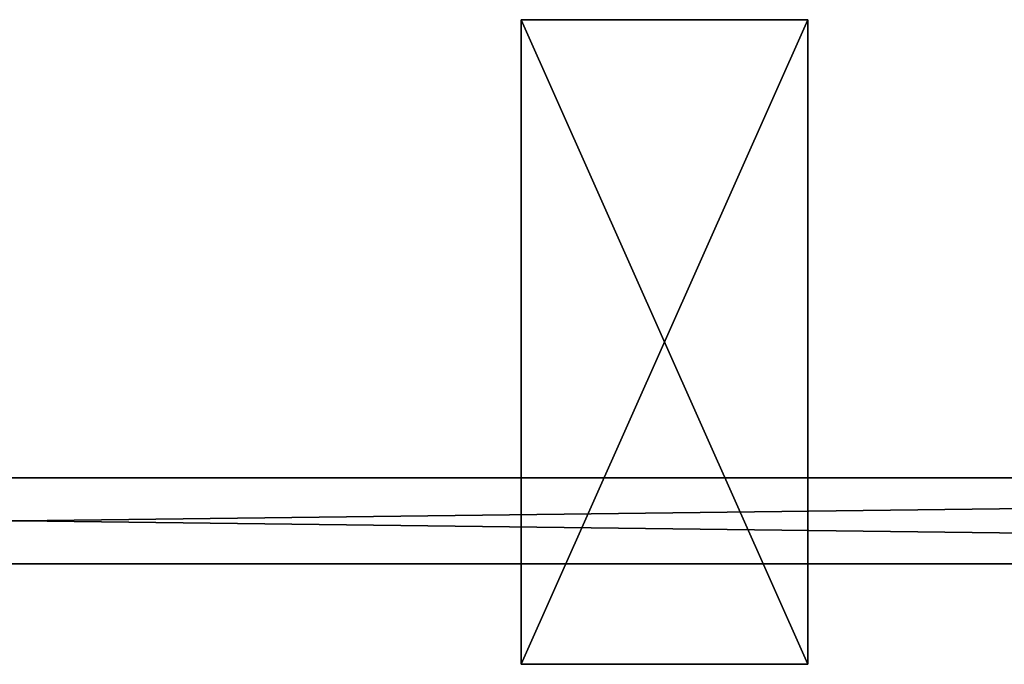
# Model space of a CAD drawing. Header units: millimetres. Extents: x 6 to 986, y -79 to 45.
# Tile 28 of 47: x 496 to 633, y -45 to 45. Entities that reach past the tile are written whole.
import ezdxf

# ---------------------------------------------------------------- set-up
doc = ezdxf.new("R2010")
doc.units = ezdxf.units.MM
doc.header["$LTSCALE"] = 25.4
doc.layers.get('0').update_dxf_attribs({"true_color": 0xff5454})

# ---------------------------------------------------------------- blocks, each defined once
blk = doc.blocks.new('PILLS-V-8262.STL')
at = {"color": 250, "true_color": 0x262626}
mesh = blk.add_polyface(dxfattribs=at)
corners = [(565.8, 45, 58.13), (565.8, -45, 28.13), (565.8, -45, 58.13), (565.8, 45, 28.13)]
mesh.append_faces([[corners[k] for k in face] for face in [(0, 1, 2), (1, 0, 3)]], dxfattribs={"vtx0": -1, "color": 250})
mesh = blk.add_polyface(dxfattribs=at)
corners = [(605.8, 45, 28.13), (565.8, -45, 28.13), (565.8, 45, 28.13), (605.8, -45, 28.13)]
mesh.append_faces([[corners[k] for k in face] for face in [(0, 1, 2), (1, 0, 3)]], dxfattribs={"vtx0": -1, "color": 250})
mesh = blk.add_polyface(dxfattribs=at)
corners = [(605.8, -45, 58.13), (565.8, 45, 58.13), (565.8, -45, 58.13), (605.8, 45, 58.13)]
mesh.append_faces([[corners[k] for k in face] for face in [(0, 1, 2), (1, 0, 3)]], dxfattribs={"vtx0": -1, "color": 250})
mesh = blk.add_polyface(dxfattribs=at)
corners = [(565.8, 45, 58.13), (605.8, 45, 28.13), (565.8, 45, 28.13), (605.8, 45, 58.13)]
mesh.append_faces([[corners[k] for k in face] for face in [(0, 1, 2), (1, 0, 3)]], dxfattribs={"vtx0": -1, "color": 250})
mesh = blk.add_polyface(dxfattribs=at)
corners = [(605.8, 45, 28.13), (605.8, -45, 58.13), (605.8, -45, 28.13), (605.8, 45, 58.13)]
mesh.append_faces([[corners[k] for k in face] for face in [(0, 1, 2), (1, 0, 3)]], dxfattribs={"vtx0": -1, "color": 250})
mesh = blk.add_polyface(dxfattribs=at)
corners = [(5.8, -18.95, 41.28), (985.8, -18.95, 31.28), (5.8, -18.95, 31.28), (985.8, -18.95, 41.28)]
mesh.append_faces([[corners[k] for k in face] for face in [(0, 1, 2), (1, 0, 3)]], dxfattribs={"vtx0": -1, "color": 250})
mesh = blk.add_polyface(dxfattribs=at)
corners = [(985.8, -18.95, 31.28), (5.8, -30.95, 31.28), (5.8, -18.95, 31.28), (985.8, -30.95, 31.28)]
mesh.append_faces([[corners[k] for k in face] for face in [(0, 1, 2), (1, 0, 3)]], dxfattribs={"vtx0": -1, "color": 250})
mesh = blk.add_polyface(dxfattribs=at)
corners = [(985.8, -30.95, 41.28), (5.8, -18.95, 41.28), (5.8, -30.95, 41.28), (985.8, -18.95, 41.28)]
mesh.append_faces([[corners[k] for k in face] for face in [(0, 1, 2), (1, 0, 3)]], dxfattribs={"vtx0": -1, "color": 250})
mesh = blk.add_polyface(dxfattribs=at)
corners = [(985.8, -30.95, 41.28), (5.8, -30.95, 31.28), (985.8, -30.95, 31.28), (5.8, -30.95, 41.28)]
mesh.append_faces([[corners[k] for k in face] for face in [(0, 1, 2), (1, 0, 3)]], dxfattribs={"vtx0": -1, "color": 250})
mesh = blk.add_polyface(dxfattribs=at)
corners = [(605.8, -45, 58.13), (565.8, -45, 28.13), (605.8, -45, 28.13), (565.8, -45, 58.13)]
mesh.append_faces([[corners[k] for k in face] for face in [(0, 1, 2), (1, 0, 3)]], dxfattribs={"vtx0": -1, "color": 250})

msp = doc.modelspace()

# ---------------------------------------------------------------- block references
at = {"color": 0}
msp.add_blockref('PILLS-V-8262.STL', (0, 0), dxfattribs=at)

doc.saveas('drawing.dxf')
